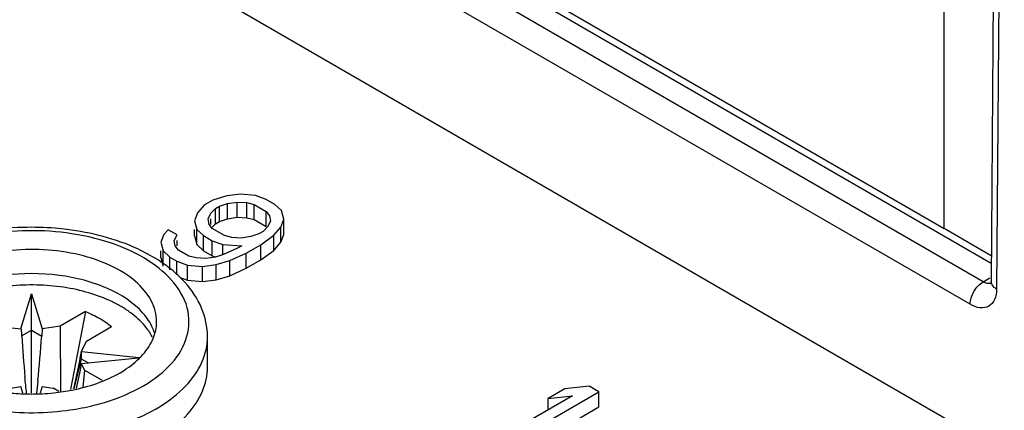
# Model space of a CAD drawing. Header units: millimetres. Extents: x 0 to 594, y 0 to 439.
# Tile 29 of 57: x 482.45 to 495.75, y 342.15 to 347.42. Entities that reach past the tile are written whole.
import ezdxf

# ---------------------------------------------------------------- set-up
doc = ezdxf.new("R2010")
doc.units = ezdxf.units.MM
doc.header["$LTSCALE"] = 32.67
doc.layers.get('0').update_dxf_attribs({"linetype": 'CONTINUOUS'})

msp = doc.modelspace()

# ---------------------------------------------------------------- linework, layer by layer
at = {"color": 7, "linetype": 'Continuous'}
for p, q in [((504.587, 336.479), (459.052, 362.768)), ((483.906, 350.971), (494.937, 344.602)), ((483.994, 350.818), (495.571, 344.134)), ((495.462, 343.885), (483.724, 350.662)), ((495.621, 350.757), (495.569, 343.889)), ((495.694, 350.655), (495.642, 343.787)), ((494.937, 344.602), (494.937, 350.624)), ((495.285, 343.581), (483.547, 350.357)), ((485.434, 345.066), (485.251, 345.042)), ((485.637, 345.047), (485.434, 345.066)), ((485.063, 344.987), (484.95, 344.922)), ((485.251, 345.042), (485.063, 344.987)), ((485.152, 344.903), (485.26, 344.939)), ((485.26, 344.939), (485.392, 344.96)), ((485.26, 344.734), (485.26, 344.939)), ((485.392, 344.756), (485.392, 344.96)), ((485.392, 344.96), (485.519, 344.952)), ((485.519, 344.748), (485.519, 344.952)), ((485.519, 344.952), (485.618, 344.928)), ((485.782, 344.996), (485.637, 345.047)), ((485.9, 344.928), (485.782, 344.996)), ((484.856, 344.814), (484.814, 344.708)), ((484.95, 344.922), (484.856, 344.814)), ((484.997, 344.732), (485.035, 344.808)), ((485.035, 344.808), (485.096, 344.871)), ((485.096, 344.871), (485.152, 344.903)), ((485.096, 344.667), (485.096, 344.871)), ((485.152, 344.699), (485.152, 344.903)), ((485.618, 344.724), (485.618, 344.928)), ((485.618, 344.928), (485.782, 344.833)), ((485.782, 344.629), (485.782, 344.833)), ((485.782, 344.833), (485.825, 344.776)), ((485.989, 344.844), (485.9, 344.928)), ((486.022, 344.727), (485.989, 344.844)), ((484.814, 344.708), (484.847, 344.591)), ((485.011, 344.659), (484.997, 344.732)), ((485.035, 344.659), (485.035, 344.732)), ((485.051, 344.62), (485.096, 344.667)), ((485.096, 344.667), (485.152, 344.699)), ((485.152, 344.699), (485.26, 344.734)), ((485.26, 344.734), (485.392, 344.756)), ((485.392, 344.756), (485.519, 344.748)), ((485.519, 344.748), (485.618, 344.724)), ((485.618, 344.724), (485.782, 344.629)), ((485.839, 344.702), (485.801, 344.626)), ((485.825, 344.776), (485.839, 344.702)), ((485.98, 344.621), (486.022, 344.727)), ((486.022, 344.523), (486.022, 344.727)), ((484.461, 344.586), (484.4, 344.523)), ((484.579, 344.518), (484.461, 344.586)), ((484.814, 344.504), (484.814, 344.591)), ((484.847, 344.387), (484.847, 344.591)), ((484.847, 344.591), (484.936, 344.507)), ((485.054, 344.602), (485.011, 344.659)), ((485.218, 344.507), (485.054, 344.602)), ((485.684, 344.531), (485.575, 344.496)), ((485.74, 344.564), (485.684, 344.531)), ((485.801, 344.626), (485.74, 344.564)), ((485.886, 344.512), (485.98, 344.621)), ((485.98, 344.417), (485.98, 344.621)), ((495.571, 344.236), (494.937, 344.602)), ((484.4, 344.523), (484.358, 344.417)), ((484.358, 344.417), (484.391, 344.301)), ((484.541, 344.442), (484.579, 344.518)), ((484.555, 344.368), (484.541, 344.442)), ((484.579, 344.368), (484.579, 344.442)), ((484.814, 344.504), (484.847, 344.387)), ((484.936, 344.303), (484.936, 344.507)), ((484.936, 344.507), (485.054, 344.439)), ((485.054, 344.235), (485.054, 344.439)), ((485.054, 344.439), (485.199, 344.387)), ((485.317, 344.482), (485.218, 344.507)), ((485.444, 344.474), (485.317, 344.482)), ((485.575, 344.496), (485.444, 344.474)), ((485.712, 344.385), (485.886, 344.512)), ((485.886, 344.308), (485.886, 344.512)), ((485.886, 344.308), (485.98, 344.417)), ((485.98, 344.417), (486.022, 344.523)), ((484.358, 344.213), (484.358, 344.301)), ((484.391, 344.097), (484.391, 344.301)), ((484.391, 344.301), (484.48, 344.216)), ((484.598, 344.311), (484.555, 344.368)), ((484.739, 344.23), (484.598, 344.311)), ((484.847, 344.387), (484.936, 344.303)), ((484.936, 344.303), (485.054, 344.235)), ((485.199, 344.254), (485.199, 344.387)), ((485.199, 344.387), (485.453, 344.371)), ((485.397, 344.339), (485.204, 344.254)), ((485.293, 344.17), (485.514, 344.271)), ((485.453, 344.371), (485.397, 344.339)), ((485.514, 344.271), (485.712, 344.385)), ((485.514, 344.067), (485.514, 344.271)), ((485.712, 344.181), (485.712, 344.385)), ((485.712, 344.181), (485.886, 344.308)), ((484.358, 344.213), (484.386, 344.112)), ((484.48, 344.045), (484.48, 344.216)), ((484.48, 344.216), (484.574, 344.162)), ((484.574, 343.978), (484.574, 344.162)), ((484.574, 344.162), (484.72, 344.111)), ((484.837, 344.206), (484.739, 344.23)), ((484.964, 344.197), (484.837, 344.206)), ((485.096, 344.219), (484.964, 344.197)), ((485.054, 344.235), (485.096, 344.22)), ((485.204, 344.254), (485.096, 344.219)), ((485.105, 344.116), (485.293, 344.17)), ((485.293, 343.966), (485.293, 344.17)), ((485.514, 344.067), (485.712, 344.181)), ((484.72, 343.906), (484.72, 344.111)), ((484.72, 344.111), (484.922, 344.092)), ((484.922, 344.092), (485.105, 344.116)), ((484.922, 343.887), (484.922, 344.092)), ((485.105, 343.912), (485.105, 344.116)), ((485.293, 343.966), (485.514, 344.067)), ((484.623, 343.941), (484.72, 343.906)), ((484.72, 343.906), (484.922, 343.887)), ((484.922, 343.887), (485.105, 343.912)), ((485.105, 343.912), (485.293, 343.966)), ((495.462, 343.885), (495.552, 343.937)), ((495.569, 343.889), (495.565, 343.855)), ((482.471, 343.251), (482.615, 343.724)), ((482.615, 343.724), (482.76, 343.251)), ((482.615, 342.385), (482.615, 343.724)), ((483.341, 343.484), (483.001, 343.288)), ((483.341, 343.484), (483.142, 342.434)), ((482.475, 343.245), (482.349, 343.26)), ((482.475, 343.245), (482.471, 343.251)), ((482.481, 343.155), (482.615, 343.232)), ((482.615, 343.232), (482.752, 343.153)), ((482.76, 343.251), (482.752, 343.153)), ((483.001, 343.288), (482.76, 343.251)), ((483.001, 343.288), (483.007, 342.408)), ((483.355, 343.084), (483.694, 343.28)), ((483.29, 342.944), (483.355, 343.084)), ((484.99, 342.734), (484.99, 343.143)), ((483.29, 342.842), (483.29, 342.944)), ((483.29, 342.944), (484.069, 342.865)), ((483.191, 342.443), (483.29, 342.842)), ((484.057, 342.856), (483.29, 342.777)), ((483.386, 342.787), (483.29, 342.842)), ((483.329, 342.694), (483.29, 342.777)), ((483.329, 342.694), (483.309, 342.465)), ((483.329, 342.694), (483.567, 342.557)), ((482.229, 342.434), (482.471, 342.471)), ((482.497, 342.385), (482.471, 342.471)), ((482.76, 342.471), (482.733, 342.385)), ((482.76, 342.471), (482.905, 342.449)), ((482.983, 342.404), (482.905, 342.449)), ((489.813, 342.44), (489.588, 342.31)), ((490.142, 342.478), (489.813, 342.44)), ((490.274, 342.402), (490.142, 342.478)), ((489.917, 342.348), (488.817, 341.713)), ((488.948, 341.637), (490.274, 342.402)), ((489.588, 342.31), (489.917, 342.348)), ((489.588, 342.158), (489.588, 342.31)), ((490.274, 342.198), (490.274, 342.402)), ((489.914, 341.99), (490.274, 342.198))]:
    msp.add_line(p, q, dxfattribs=at)
for centre, radius, start, end in [((253.181, -35.783), 457.452, 56.61005, 59.85198), ((482.624, 340.812), 3.807, 82.9168, 85.3092), ((483.237, 342.469), 2.025, 54.35, 57.8568), ((483.337, 342.609), 1.853, 51.0193, 54.3452), ((483.434, 342.729), 1.699, 47.1636, 51.0243), ((483.502, 342.803), 1.598, 45.6753, 47.1378), ((483.558, 342.86), 1.518, 42.1237, 45.692), ((507.729, 344.916), 25.31, 183.7854, 183.9925), ((514.4, 345.406), 31.998, 184.0366, 185.0292), ((420.492, 348.172), 62.462, 354.83441, 355.3918), ((483.593, 342.805), 0.733, 26.5708, 32.6216), ((460.262, 347.436), 23.462, 347.7116, 348.9644), ((473.603, 344.685), 9.873, 346.9064, 348.8605), ((460.903, 340.067), 21.769, 6.1125, 6.6857), ((512.832, 339.14), 30.324, 173.5476, 173.8585), ((482.61, 345.206), 2.833, 262.1127, 267.1615), ((482.614, 345.283), 2.911, 267.143, 267.8915), ((482.615, 345.305), 2.933, 267.8922, 272.1095), ((482.616, 345.286), 2.914, 272.1096, 272.8572), ((482.619, 345.234), 2.862, 272.8492, 275.9666), ((482.711, 345.216), 3.087, 283.1778, 285.3598)]:
    msp.add_arc(centre, radius, start, end, dxfattribs=at)
for points, knots in [([(483.083, 344.544), (482.693, 344.594), (482.103, 344.577), (481.388, 344.368), (480.953, 344.136), (480.637, 343.84), (480.473, 343.486), (480.499, 343.11), (480.629, 342.898), (480.711, 342.803)], [0, 0, 0, 0, 0.316113, 0.464057, 0.595983, 0.709146, 0.806671, 0.899071, 1, 1, 1, 1]), ([(482.935, 344.606), (482.791, 344.618), (482.232, 344.633), (481.664, 344.529), (481.281, 344.37)], [0, 0, 0, 0, 0.258162, 1, 1, 1, 1]), ([(483.528, 342.239), (483.715, 342.29), (484.056, 342.419), (484.472, 342.711), (484.728, 343.078), (484.775, 343.661), (484.299, 344.156), (483.68, 344.429), (483.29, 344.517), (483.083, 344.544)], [0, 0, 0, 0, 0.147938, 0.275453, 0.38255, 0.47894, 0.698455, 0.841059, 1, 1, 1, 1]), ([(484.314, 344.184), (484.229, 344.237), (483.848, 344.441), (483.421, 344.549), (483.093, 344.59)], [0, 0, 0, 0, 0.233402, 1, 1, 1, 1]), ([(484.303, 343.347), (484.303, 343.444), (484.244, 343.655), (484.014, 343.916), (483.676, 344.122), (483.096, 344.315), (482.307, 344.355), (481.683, 344.186), (481.422, 344.036)], [0, 0, 0, 0, 0.087147, 0.18686, 0.304537, 0.438678, 0.730127, 1, 1, 1, 1]), ([(484.119, 343.463), (483.993, 343.605), (483.625, 343.838), (482.974, 344.002), (482.262, 344.003), (481.794, 343.885), (481.584, 343.791)], [0, 0, 0, 0, 0.212753, 0.469355, 0.743082, 1, 1, 1, 1]), ([(484.99, 343.143), (484.99, 343.275), (484.932, 343.547), (484.777, 343.776), (484.684, 343.878)], [0, 0, 0, 0, 0.488616, 1, 1, 1, 1]), ([(495.285, 343.581), (495.286, 343.641), (495.327, 343.76), (495.41, 343.855), (495.462, 343.885)], [0, 0, 0, 0, 0.500569, 1, 1, 1, 1]), ([(495.642, 343.787), (495.631, 343.793), (495.596, 343.817), (495.569, 343.858), (495.569, 343.889)], [0, 0, 0, 0, 0.295037, 1, 1, 1, 1]), ([(484.147, 343.287), (484.09, 343.355), (483.988, 343.447), (483.831, 343.55), (483.646, 343.648), (483.385, 343.745), (483.044, 343.819), (482.684, 343.849), (482.321, 343.835), (481.971, 343.777), (481.749, 343.709), (481.644, 343.667)], [0, 0, 0, 0, 0.099181, 0.153544, 0.210959, 0.333936, 0.465538, 0.602101, 0.739467, 0.8734, 1, 1, 1, 1]), ([(495.642, 343.787), (495.642, 343.739), (495.629, 343.649), (495.544, 343.543), (495.41, 343.522), (495.327, 343.557), (495.285, 343.581)], [0, 0, 0, 0, 0.275576, 0.501016, 0.725771, 1, 1, 1, 1]), ([(483.341, 343.484), (483.407, 343.458), (483.532, 343.4), (483.645, 343.322), (483.694, 343.28)], [0, 0, 0, 0, 0.524095, 1, 1, 1, 1]), ([(484.279, 343.184), (484.272, 343.208), (484.235, 343.31), (484.173, 343.401), (484.119, 343.463)], [0, 0, 0, 0, 0.237592, 1, 1, 1, 1]), ([(484.119, 342.904), (484.175, 342.968), (484.267, 343.106), (484.303, 343.269), (484.303, 343.347)], [0, 0, 0, 0, 0.523505, 1, 1, 1, 1]), ([(484.21, 343.2), (484.206, 343.208), (484.186, 343.238), (484.164, 343.266), (484.147, 343.287)], [0, 0, 0, 0, 0.245162, 1, 1, 1, 1]), ([(481.586, 341.907), (481.963, 341.802), (482.744, 341.72), (483.69, 341.879), (484.333, 342.175), (484.694, 342.45), (484.932, 342.777), (484.99, 343.026), (484.99, 343.143)], [0, 0, 0, 0, 0.291282, 0.577024, 0.704178, 0.81596, 0.912813, 1, 1, 1, 1]), ([(483.809, 342.658), (483.839, 342.676), (483.951, 342.746), (484.055, 342.832), (484.119, 342.904)], [0, 0, 0, 0, 0.2662, 1, 1, 1, 1]), ([(481.828, 341.441), (482.194, 341.367), (482.932, 341.327), (483.814, 341.513), (484.4, 341.811), (484.726, 342.078), (484.939, 342.39), (484.99, 342.624), (484.99, 342.734)], [0, 0, 0, 0, 0.296513, 0.580099, 0.705374, 0.815808, 0.912312, 1, 1, 1, 1]), ([(482.916, 342.388), (482.999, 342.397), (483.307, 342.443), (483.611, 342.544), (483.809, 342.658)], [0, 0, 0, 0, 0.267071, 1, 1, 1, 1]), ([(482.071, 342.161), (482.406, 342.11), (482.864, 342.105), (483.307, 342.185), (483.414, 342.21)], [0, 0, 0, 0, 0.754152, 1, 1, 1, 1])]:
    msp.add_open_spline(points, degree=3, knots=knots, dxfattribs=at)
for points in [[(495.517, 343.864), (495.498, 343.867), (495.479, 343.875), (495.462, 343.885)], [(495.566, 343.864), (495.55, 343.86), (495.533, 343.86), (495.517, 343.864)]]:
    msp.add_open_spline(points, degree=3, dxfattribs=at)

doc.saveas('drawing.dxf')
